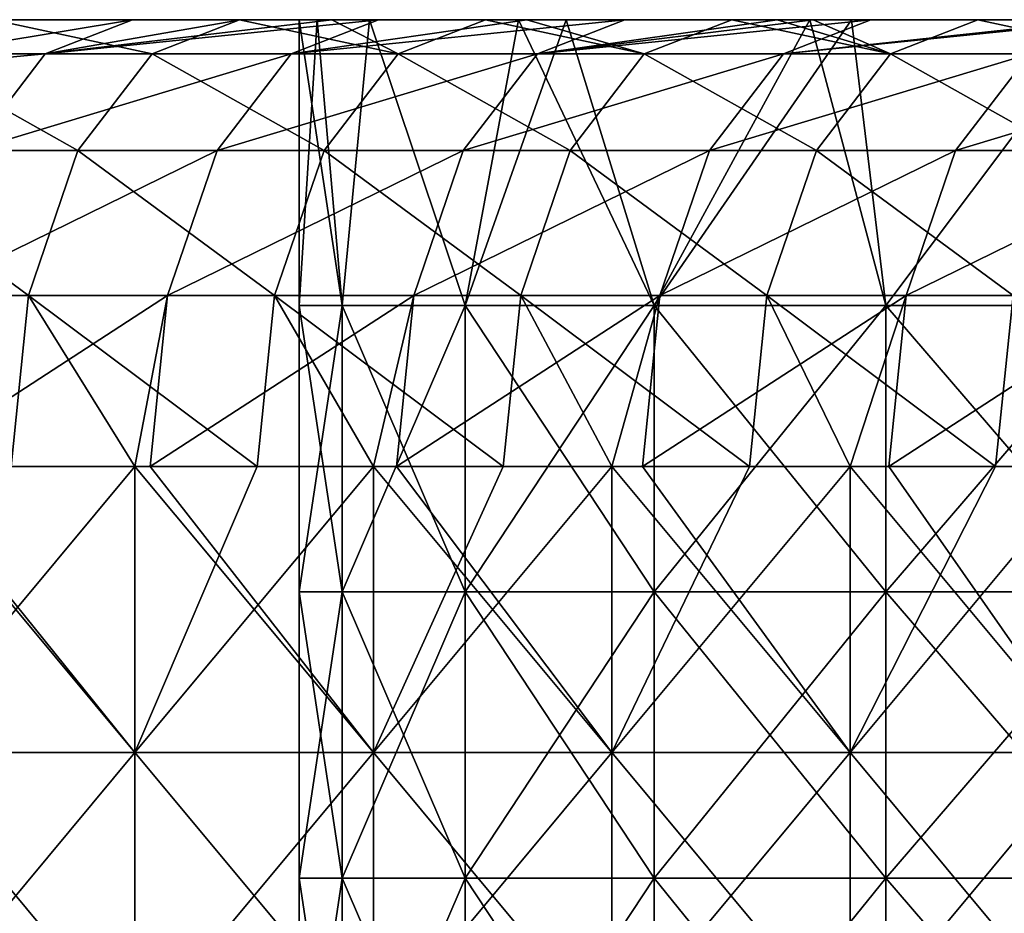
# Model space of a CAD drawing. Header units: inches. Extents: x -4.75 to 4.5, y 0 to 1.88.
# Tile 4 of 256: x -4.53 to -4.25, y 1 to 1.25. Entities that reach past the tile are written whole.
import ezdxf

# ---------------------------------------------------------------- set-up
doc = ezdxf.new("R2010")
doc.units = ezdxf.units.IN
doc.header["$LTSCALE"] = 101.851852
doc.header["$MEASUREMENT"] = 0
for name, color, linetype in [('100', 7, 'CONTINUOUS'), ('101', 7, 'CONTINUOUS'), ('102', 7, 'CONTINUOUS'), ('103', 7, 'CONTINUOUS'), ('125', 7, 'CONTINUOUS'), ('129', 7, 'CONTINUOUS'), ('98', 7, 'CONTINUOUS')]:
    doc.layers.add(name, color=color, linetype=linetype)

msp = doc.modelspace()

# ---------------------------------------------------------------- linework, layer by layer
at = {"layer": '100', "color": 13, "linetype": 'Continuous', "true_color": 0xd67263}
for points in [[(-4.52909, 1.125, -0.50633), (-4.49442, 1.125, -0.52694), (-4.56109, 1.045, -0.48731), (-4.52909, 1.125, -0.50633)], [(-4.56109, 1.045, -0.48731), (-4.49442, 1.125, -0.52694), (-4.49442, 1.045, -0.52694), (-4.56109, 1.045, -0.48731)], [(-4.46026, 1.125, -0.54725), (-4.42776, 1.125, -0.56657), (-4.49442, 1.045, -0.52694), (-4.46026, 1.125, -0.54725)], [(-4.49442, 1.045, -0.52694), (-4.42776, 1.125, -0.56657), (-4.42776, 1.045, -0.56657), (-4.49442, 1.045, -0.52694)], [(-4.49442, 1.125, -0.52694), (-4.46026, 1.125, -0.54725), (-4.49442, 1.045, -0.52694), (-4.49442, 1.125, -0.52694)], [(-4.39143, 1.125, -0.58817), (-4.3611, 1.125, -0.6062), (-4.42776, 1.045, -0.56657), (-4.39143, 1.125, -0.58817)], [(-4.42776, 1.045, -0.56657), (-4.3611, 1.125, -0.6062), (-4.3611, 1.045, -0.6062), (-4.42776, 1.045, -0.56657)], [(-4.42776, 1.125, -0.56657), (-4.39143, 1.125, -0.58817), (-4.42776, 1.045, -0.56657), (-4.42776, 1.125, -0.56657)], [(-4.32259, 1.125, -0.62909), (-4.29443, 1.125, -0.64583), (-4.3611, 1.045, -0.6062), (-4.32259, 1.125, -0.62909)], [(-4.3611, 1.045, -0.6062), (-4.29443, 1.125, -0.64583), (-4.29443, 1.045, -0.64583), (-4.3611, 1.045, -0.6062)], [(-4.3611, 1.125, -0.6062), (-4.32259, 1.125, -0.62909), (-4.3611, 1.045, -0.6062), (-4.3611, 1.125, -0.6062)], [(-4.25376, 1.125, -0.67001), (-4.22777, 1.125, -0.68546), (-4.29443, 1.045, -0.64583), (-4.25376, 1.125, -0.67001)], [(-4.29443, 1.045, -0.64583), (-4.22777, 1.125, -0.68546), (-4.22777, 1.045, -0.68546), (-4.29443, 1.045, -0.64583)], [(-4.29443, 1.125, -0.64583), (-4.25376, 1.125, -0.67001), (-4.29443, 1.045, -0.64583), (-4.29443, 1.125, -0.64583)], [(-4.56109, 1.045, -0.48731), (-4.49442, 1.045, -0.52694), (-4.56109, 0.96492, -0.48731), (-4.56109, 1.045, -0.48731)], [(-4.49442, 1.045, -0.52694), (-4.49442, 0.96492, -0.52694), (-4.56109, 0.96492, -0.48731), (-4.49442, 1.045, -0.52694)], [(-4.49442, 1.045, -0.52694), (-4.42776, 1.045, -0.56657), (-4.49442, 0.96492, -0.52694), (-4.49442, 1.045, -0.52694)], [(-4.42776, 1.045, -0.56657), (-4.42776, 0.96492, -0.56657), (-4.49442, 0.96492, -0.52694), (-4.42776, 1.045, -0.56657)], [(-4.42776, 1.045, -0.56657), (-4.3611, 1.045, -0.6062), (-4.42776, 0.96492, -0.56657), (-4.42776, 1.045, -0.56657)], [(-4.3611, 1.045, -0.6062), (-4.3611, 0.96492, -0.6062), (-4.42776, 0.96492, -0.56657), (-4.3611, 1.045, -0.6062)], [(-4.3611, 1.045, -0.6062), (-4.29443, 1.045, -0.64583), (-4.3611, 0.96492, -0.6062), (-4.3611, 1.045, -0.6062)], [(-4.29443, 1.045, -0.64583), (-4.29443, 0.96492, -0.64583), (-4.3611, 0.96492, -0.6062), (-4.29443, 1.045, -0.64583)], [(-4.29443, 1.045, -0.64583), (-4.22777, 1.045, -0.68546), (-4.29443, 0.96492, -0.64583), (-4.29443, 1.045, -0.64583)], [(-4.22777, 1.045, -0.68546), (-4.22777, 0.96492, -0.68546), (-4.29443, 0.96492, -0.64583), (-4.22777, 1.045, -0.68546)]]:
    msp.add_3dface(points, dxfattribs=at)
at = {"layer": '101', "color": 13, "linetype": 'Continuous', "true_color": 0xd67263}
for points in [[(-4.46492, 1.25, 0.31924), (-4.46492, 1.25, 0.23943), (-4.545, 1.25, 0.27335), (-4.46492, 1.25, 0.31924)], [(-4.46492, 1.25, 0.31924), (-4.545, 1.25, 0.27335), (-4.545, 1.25, 0.35145), (-4.46492, 1.25, 0.31924)], [(-4.46492, 1.25, 0.31924), (-4.545, 1.25, 0.35145), (-4.49511, 1.25, 0.38111), (-4.46492, 1.25, 0.31924)], [(-4.46492, 1.25, 0.23943), (-4.46492, 1.25, 0.15962), (-4.545, 1.25, 0.19525), (-4.46492, 1.25, 0.23943)], [(-4.46492, 1.25, 0.23943), (-4.545, 1.25, 0.19525), (-4.545, 1.25, 0.27335), (-4.46492, 1.25, 0.23943)], [(-4.46492, 1.25, 0.15962), (-4.46492, 1.25, 0.07981), (-4.545, 1.25, 0.11715), (-4.46492, 1.25, 0.15962)], [(-4.46492, 1.25, 0.15962), (-4.545, 1.25, 0.11715), (-4.545, 1.25, 0.19525), (-4.46492, 1.25, 0.15962)], [(-4.46492, 1.25, 0.07981), (-4.46492, 1.25), (-4.545, 1.25, 0.03905), (-4.46492, 1.25, 0.07981)], [(-4.46492, 1.25, 0.07981), (-4.545, 1.25, 0.03905), (-4.545, 1.25, 0.11715), (-4.46492, 1.25, 0.07981)], [(-4.46492, 1.25), (-4.46492, 1.25, -0.07981), (-4.545, 1.25, -0.03905), (-4.46492, 1.25)], [(-4.46492, 1.25), (-4.545, 1.25, -0.03905), (-4.545, 1.25, 0.03905), (-4.46492, 1.25)], [(-4.46492, 1.25, -0.07981), (-4.46492, 1.25, -0.15962), (-4.545, 1.25, -0.11715), (-4.46492, 1.25, -0.07981)], [(-4.46492, 1.25, -0.07981), (-4.545, 1.25, -0.11715), (-4.545, 1.25, -0.03905), (-4.46492, 1.25, -0.07981)], [(-4.46492, 1.25, -0.15962), (-4.46492, 1.25, -0.23943), (-4.545, 1.25, -0.19525), (-4.46492, 1.25, -0.15962)], [(-4.46492, 1.25, -0.15962), (-4.545, 1.25, -0.19525), (-4.545, 1.25, -0.11715), (-4.46492, 1.25, -0.15962)], [(-4.46492, 1.25, -0.23943), (-4.46492, 1.25, -0.31924), (-4.545, 1.25, -0.27335), (-4.46492, 1.25, -0.23943)], [(-4.46492, 1.25, -0.23943), (-4.545, 1.25, -0.27335), (-4.545, 1.25, -0.19525), (-4.46492, 1.25, -0.23943)], [(-4.46492, 1.25, -0.31924), (-4.545, 1.25, -0.35145), (-4.545, 1.25, -0.27335), (-4.46492, 1.25, -0.31924)], [(-4.545, 1.25, -0.35145), (-4.46492, 1.25, -0.31924), (-4.53405, 1.25, -0.35796), (-4.545, 1.25, -0.35145)], [(-4.46492, 1.25, -0.31924), (-4.46522, 1.25, -0.39888), (-4.53405, 1.25, -0.35796), (-4.46492, 1.25, -0.31924)], [(-4.46492, 1.25, 0.39906), (-4.46492, 1.25, 0.31924), (-4.49511, 1.25, 0.38111), (-4.46492, 1.25, 0.39906)], [(-4.46522, 1.25, -0.39888), (-4.46492, 1.25, -0.31924), (-4.38484, 1.25, -0.37032), (-4.46522, 1.25, -0.39888)], [(-4.46522, 1.25, -0.39888), (-4.38484, 1.25, -0.37032), (-4.43935, 1.25, -0.41426), (-4.46522, 1.25, -0.39888)], [(-4.44348, 1.25, 0.04432), (-4.4485, 1.25), (-4.46492, 1.25, 0.07981), (-4.44348, 1.25, 0.04432)], [(-4.46492, 1.25, 0.07981), (-4.4485, 1.25), (-4.46492, 1.25), (-4.46492, 1.25, 0.07981)], [(-4.46492, 1.25), (-4.4485, 1.25), (-4.44348, 1.25, -0.04432), (-4.46492, 1.25)], [(-4.4288, 1.25, 0.08614), (-4.44348, 1.25, 0.04432), (-4.46492, 1.25, 0.07981), (-4.4288, 1.25, 0.08614)], [(-4.38715, 1.25, 0.14348), (-4.4288, 1.25, 0.08614), (-4.46492, 1.25, 0.15962), (-4.38715, 1.25, 0.14348)], [(-4.46492, 1.25, 0.15962), (-4.4288, 1.25, 0.08614), (-4.46492, 1.25, 0.07981), (-4.46492, 1.25, 0.15962)], [(-4.38484, 1.25, 0.21765), (-4.38715, 1.25, 0.14348), (-4.46492, 1.25, 0.15962), (-4.38484, 1.25, 0.21765)], [(-4.38484, 1.25, 0.29398), (-4.38484, 1.25, 0.21765), (-4.46492, 1.25, 0.23943), (-4.38484, 1.25, 0.29398)], [(-4.46492, 1.25, 0.23943), (-4.38484, 1.25, 0.21765), (-4.46492, 1.25, 0.15962), (-4.46492, 1.25, 0.23943)], [(-4.38484, 1.25, 0.37032), (-4.38484, 1.25, 0.29398), (-4.46492, 1.25, 0.31924), (-4.38484, 1.25, 0.37032)], [(-4.46492, 1.25, 0.31924), (-4.38484, 1.25, 0.29398), (-4.46492, 1.25, 0.23943), (-4.46492, 1.25, 0.31924)], [(-4.43936, 1.25, 0.41425), (-4.38484, 1.25, 0.37032), (-4.46492, 1.25, 0.39906), (-4.43936, 1.25, 0.41425)], [(-4.46492, 1.25, 0.39906), (-4.38484, 1.25, 0.37032), (-4.46492, 1.25, 0.31924), (-4.46492, 1.25, 0.39906)], [(-4.46492, 1.25, -0.07981), (-4.46492, 1.25), (-4.44348, 1.25, -0.04432), (-4.46492, 1.25, -0.07981)], [(-4.46492, 1.25, -0.15962), (-4.46492, 1.25, -0.07981), (-4.38715, 1.25, -0.14348), (-4.46492, 1.25, -0.15962)], [(-4.38715, 1.25, -0.14348), (-4.46492, 1.25, -0.07981), (-4.4288, 1.25, -0.08614), (-4.38715, 1.25, -0.14348)], [(-4.4288, 1.25, -0.08614), (-4.46492, 1.25, -0.07981), (-4.44348, 1.25, -0.04432), (-4.4288, 1.25, -0.08614)], [(-4.46492, 1.25, -0.23943), (-4.46492, 1.25, -0.15962), (-4.38484, 1.25, -0.21765), (-4.46492, 1.25, -0.23943)], [(-4.38484, 1.25, -0.21765), (-4.46492, 1.25, -0.15962), (-4.38715, 1.25, -0.14348), (-4.38484, 1.25, -0.21765)], [(-4.46492, 1.25, -0.31924), (-4.46492, 1.25, -0.23943), (-4.38484, 1.25, -0.29398), (-4.46492, 1.25, -0.31924)], [(-4.38484, 1.25, -0.29398), (-4.46492, 1.25, -0.23943), (-4.38484, 1.25, -0.21765), (-4.38484, 1.25, -0.29398)], [(-4.38484, 1.25, -0.37032), (-4.46492, 1.25, -0.31924), (-4.38484, 1.25, -0.29398), (-4.38484, 1.25, -0.37032)], [(-4.42628, 1.25, 0.42203), (-4.38484, 1.25, 0.37032), (-4.43936, 1.25, 0.41425), (-4.42628, 1.25, 0.42203)], [(-4.39638, 1.25, -0.4398), (-4.43935, 1.25, -0.41426), (-4.38484, 1.25, -0.37032), (-4.39638, 1.25, -0.4398)], [(-4.38484, 1.25, 0.44666), (-4.38484, 1.25, 0.37032), (-4.42628, 1.25, 0.42203), (-4.38484, 1.25, 0.44666)], [(-4.38484, 1.25, -0.44666), (-4.39638, 1.25, -0.4398), (-4.38484, 1.25, -0.37032), (-4.38484, 1.25, -0.44666)], [(-4.38715, 1.25, 0.14348), (-4.38484, 1.25, 0.21765), (-4.37381, 1.25, 0.15515), (-4.38715, 1.25, 0.14348)], [(-4.38484, 1.25, -0.21765), (-4.38715, 1.25, -0.14348), (-4.37381, 1.25, -0.15515), (-4.38484, 1.25, -0.21765)], [(-4.38484, 1.25, 0.21765), (-4.38484, 1.25, 0.29398), (-4.30476, 1.25, 0.26486), (-4.38484, 1.25, 0.21765)], [(-4.38484, 1.25, 0.21765), (-4.30476, 1.25, 0.26486), (-4.30569, 1.25, 0.1905), (-4.38484, 1.25, 0.21765)], [(-4.38484, 1.25, 0.21765), (-4.30569, 1.25, 0.1905), (-4.37381, 1.25, 0.15515), (-4.38484, 1.25, 0.21765)], [(-4.38484, 1.25, 0.29398), (-4.38484, 1.25, 0.37032), (-4.30476, 1.25, 0.34133), (-4.38484, 1.25, 0.29398)], [(-4.38484, 1.25, 0.29398), (-4.30476, 1.25, 0.34133), (-4.30476, 1.25, 0.26486), (-4.38484, 1.25, 0.29398)], [(-4.38484, 1.25, 0.37032), (-4.38484, 1.25, 0.44666), (-4.30476, 1.25, 0.4178), (-4.38484, 1.25, 0.37032)], [(-4.38484, 1.25, 0.37032), (-4.30476, 1.25, 0.4178), (-4.30476, 1.25, 0.34133), (-4.38484, 1.25, 0.37032)], [(-4.30476, 1.25, 0.4178), (-4.38484, 1.25, 0.44666), (-4.35745, 1.25, 0.46294), (-4.30476, 1.25, 0.4178)], [(-4.38484, 1.25, -0.44666), (-4.38484, 1.25, -0.37032), (-4.30476, 1.25, -0.4178), (-4.38484, 1.25, -0.44666)], [(-4.32755, 1.25, -0.48072), (-4.38484, 1.25, -0.44666), (-4.30476, 1.25, -0.4178), (-4.32755, 1.25, -0.48072)], [(-4.38484, 1.25, -0.37032), (-4.38484, 1.25, -0.29398), (-4.30476, 1.25, -0.34133), (-4.38484, 1.25, -0.37032)], [(-4.30476, 1.25, -0.4178), (-4.38484, 1.25, -0.37032), (-4.30476, 1.25, -0.34133), (-4.30476, 1.25, -0.4178)], [(-4.38484, 1.25, -0.29398), (-4.38484, 1.25, -0.21765), (-4.30476, 1.25, -0.26486), (-4.38484, 1.25, -0.29398)], [(-4.30476, 1.25, -0.34133), (-4.38484, 1.25, -0.29398), (-4.30476, 1.25, -0.26486), (-4.30476, 1.25, -0.34133)], [(-4.38484, 1.25, -0.21765), (-4.37381, 1.25, -0.15515), (-4.30569, 1.25, -0.1905), (-4.38484, 1.25, -0.21765)], [(-4.30476, 1.25, -0.26486), (-4.38484, 1.25, -0.21765), (-4.30569, 1.25, -0.1905), (-4.30476, 1.25, -0.26486)], [(-4.31484, 1.25, 0.48828), (-4.30476, 1.25, 0.4178), (-4.35745, 1.25, 0.46294), (-4.31484, 1.25, 0.48828)], [(-4.31482, 1.25, -0.48829), (-4.32755, 1.25, -0.48072), (-4.30476, 1.25, -0.4178), (-4.31482, 1.25, -0.48829)], [(-4.30476, 1.25, 0.49427), (-4.30476, 1.25, 0.4178), (-4.31484, 1.25, 0.48828), (-4.30476, 1.25, 0.49427)], [(-4.30476, 1.25, -0.49427), (-4.31482, 1.25, -0.48829), (-4.30476, 1.25, -0.4178), (-4.30476, 1.25, -0.49427)], [(-4.30476, 1.25, -0.26486), (-4.30569, 1.25, -0.1905), (-4.22468, 1.25, -0.26319), (-4.30476, 1.25, -0.26486)], [(-4.30569, 1.25, -0.1905), (-4.2941, 1.25, -0.19352), (-4.22468, 1.25, -0.26319), (-4.30569, 1.25, -0.1905)], [(-4.30476, 1.25, 0.26486), (-4.2941, 1.25, 0.19352), (-4.30569, 1.25, 0.1905), (-4.30476, 1.25, 0.26486)], [(-4.30476, 1.25, -0.49427), (-4.30476, 1.25, -0.4178), (-4.22468, 1.25, -0.4722), (-4.30476, 1.25, -0.49427)], [(-4.25871, 1.25, -0.52164), (-4.30476, 1.25, -0.49427), (-4.22468, 1.25, -0.4722), (-4.25871, 1.25, -0.52164)], [(-4.30476, 1.25, -0.4178), (-4.30476, 1.25, -0.34133), (-4.22468, 1.25, -0.40253), (-4.30476, 1.25, -0.4178)], [(-4.22468, 1.25, -0.4722), (-4.30476, 1.25, -0.4178), (-4.22468, 1.25, -0.40253), (-4.22468, 1.25, -0.4722)], [(-4.30476, 1.25, -0.34133), (-4.30476, 1.25, -0.26486), (-4.22468, 1.25, -0.33286), (-4.30476, 1.25, -0.34133)], [(-4.22468, 1.25, -0.40253), (-4.30476, 1.25, -0.34133), (-4.22468, 1.25, -0.33286), (-4.22468, 1.25, -0.40253)], [(-4.22468, 1.25, -0.33286), (-4.30476, 1.25, -0.26486), (-4.22468, 1.25, -0.26319), (-4.22468, 1.25, -0.33286)], [(-4.22468, 1.25, 0.4722), (-4.22468, 1.25, 0.40253), (-4.30476, 1.25, 0.4178), (-4.22468, 1.25, 0.4722)], [(-4.28862, 1.25, 0.50386), (-4.22468, 1.25, 0.4722), (-4.30476, 1.25, 0.49427), (-4.28862, 1.25, 0.50386)], [(-4.30476, 1.25, 0.49427), (-4.22468, 1.25, 0.4722), (-4.30476, 1.25, 0.4178), (-4.30476, 1.25, 0.49427)], [(-4.22468, 1.25, 0.40253), (-4.22468, 1.25, 0.33286), (-4.30476, 1.25, 0.34133), (-4.22468, 1.25, 0.40253)], [(-4.30476, 1.25, 0.4178), (-4.22468, 1.25, 0.40253), (-4.30476, 1.25, 0.34133), (-4.30476, 1.25, 0.4178)], [(-4.22468, 1.25, 0.33286), (-4.22468, 1.25, 0.26319), (-4.30476, 1.25, 0.26486), (-4.22468, 1.25, 0.33286)], [(-4.30476, 1.25, 0.34133), (-4.22468, 1.25, 0.33286), (-4.30476, 1.25, 0.26486), (-4.30476, 1.25, 0.34133)], [(-4.22468, 1.25, 0.26319), (-4.22446, 1.25, 0.19685), (-4.30476, 1.25, 0.26486), (-4.22468, 1.25, 0.26319)], [(-4.22446, 1.25, 0.19685), (-4.2941, 1.25, 0.19352), (-4.30476, 1.25, 0.26486), (-4.22446, 1.25, 0.19685)], [(-4.22468, 1.25, -0.26319), (-4.2941, 1.25, -0.19352), (-4.22446, 1.25, -0.19685), (-4.22468, 1.25, -0.26319)], [(-4.22468, 1.25, 0.54188), (-4.22468, 1.25, 0.4722), (-4.28862, 1.25, 0.50386), (-4.22468, 1.25, 0.54188)], [(-4.22468, 1.25, -0.54188), (-4.25871, 1.25, -0.52164), (-4.22468, 1.25, -0.4722), (-4.22468, 1.25, -0.54188)]]:
    msp.add_3dface(points, dxfattribs=at)
at = {"layer": '102', "color": 13, "linetype": 'Continuous', "true_color": 0xd67263}
for points in [[(-4.44348, 1.25, -0.04432), (-4.4485, 1.25), (-4.43653, 1.17, -0.06789), (-4.44348, 1.25, -0.04432)], [(-4.43653, 1.17, -0.06789), (-4.4485, 1.25), (-4.4485, 1.17), (-4.43653, 1.17, -0.06789)], [(-4.4288, 1.25, -0.08614), (-4.44348, 1.25, -0.04432), (-4.43653, 1.17, -0.06789), (-4.4288, 1.25, -0.08614)], [(-4.40206, 1.17, -0.12759), (-4.4288, 1.25, -0.08614), (-4.43653, 1.17, -0.06789), (-4.40206, 1.17, -0.12759)], [(-4.38715, 1.25, -0.14348), (-4.4288, 1.25, -0.08614), (-4.40206, 1.17, -0.12759), (-4.38715, 1.25, -0.14348)], [(-4.34925, 1.17, -0.17191), (-4.38715, 1.25, -0.14348), (-4.40206, 1.17, -0.12759), (-4.34925, 1.17, -0.17191)], [(-4.37381, 1.25, -0.15515), (-4.38715, 1.25, -0.14348), (-4.34925, 1.17, -0.17191), (-4.37381, 1.25, -0.15515)], [(-4.30569, 1.25, -0.1905), (-4.37381, 1.25, -0.15515), (-4.34925, 1.17, -0.17191), (-4.30569, 1.25, -0.1905)], [(-4.28447, 1.17, -0.19548), (-4.30569, 1.25, -0.1905), (-4.34925, 1.17, -0.17191), (-4.28447, 1.17, -0.19548)], [(-4.2941, 1.25, -0.19352), (-4.30569, 1.25, -0.1905), (-4.28447, 1.17, -0.19548), (-4.2941, 1.25, -0.19352)], [(-4.22446, 1.25, -0.19685), (-4.2941, 1.25, -0.19352), (-4.28447, 1.17, -0.19548), (-4.22446, 1.25, -0.19685)], [(-4.21553, 1.17, -0.19548), (-4.22446, 1.25, -0.19685), (-4.28447, 1.17, -0.19548), (-4.21553, 1.17, -0.19548)], [(-4.43653, 1.17, -0.06789), (-4.4485, 1.17), (-4.43653, 1.08992, -0.06789), (-4.43653, 1.17, -0.06789)], [(-4.4485, 1.17), (-4.4485, 1.08992), (-4.43653, 1.08992, -0.06789), (-4.4485, 1.17)], [(-4.40206, 1.17, -0.12759), (-4.43653, 1.17, -0.06789), (-4.40206, 1.08992, -0.12759), (-4.40206, 1.17, -0.12759)], [(-4.43653, 1.17, -0.06789), (-4.43653, 1.08992, -0.06789), (-4.40206, 1.08992, -0.12759), (-4.43653, 1.17, -0.06789)], [(-4.34925, 1.17, -0.17191), (-4.40206, 1.17, -0.12759), (-4.34925, 1.08992, -0.17191), (-4.34925, 1.17, -0.17191)], [(-4.40206, 1.17, -0.12759), (-4.40206, 1.08992, -0.12759), (-4.34925, 1.08992, -0.17191), (-4.40206, 1.17, -0.12759)], [(-4.28447, 1.17, -0.19548), (-4.34925, 1.17, -0.17191), (-4.28447, 1.08992, -0.19548), (-4.28447, 1.17, -0.19548)], [(-4.34925, 1.17, -0.17191), (-4.34925, 1.08992, -0.17191), (-4.28447, 1.08992, -0.19548), (-4.34925, 1.17, -0.17191)], [(-4.21553, 1.17, -0.19548), (-4.28447, 1.17, -0.19548), (-4.21553, 1.08992, -0.19548), (-4.21553, 1.17, -0.19548)], [(-4.28447, 1.17, -0.19548), (-4.28447, 1.08992, -0.19548), (-4.21553, 1.08992, -0.19548), (-4.28447, 1.17, -0.19548)], [(-4.4485, 1.00984), (-4.43653, 1.00984, -0.06789), (-4.4485, 1.08992), (-4.4485, 1.00984)], [(-4.4485, 1.08992), (-4.43653, 1.00984, -0.06789), (-4.43653, 1.08992, -0.06789), (-4.4485, 1.08992)], [(-4.43653, 1.00984, -0.06789), (-4.40206, 1.00984, -0.12759), (-4.43653, 1.08992, -0.06789), (-4.43653, 1.00984, -0.06789)], [(-4.43653, 1.08992, -0.06789), (-4.40206, 1.00984, -0.12759), (-4.40206, 1.08992, -0.12759), (-4.43653, 1.08992, -0.06789)], [(-4.40206, 1.00984, -0.12759), (-4.34925, 1.00984, -0.17191), (-4.40206, 1.08992, -0.12759), (-4.40206, 1.00984, -0.12759)], [(-4.40206, 1.08992, -0.12759), (-4.34925, 1.00984, -0.17191), (-4.34925, 1.08992, -0.17191), (-4.40206, 1.08992, -0.12759)], [(-4.34925, 1.00984, -0.17191), (-4.28447, 1.00984, -0.19548), (-4.34925, 1.08992, -0.17191), (-4.34925, 1.00984, -0.17191)], [(-4.34925, 1.08992, -0.17191), (-4.28447, 1.00984, -0.19548), (-4.28447, 1.08992, -0.19548), (-4.34925, 1.08992, -0.17191)], [(-4.28447, 1.00984, -0.19548), (-4.21553, 1.00984, -0.19548), (-4.28447, 1.08992, -0.19548), (-4.28447, 1.00984, -0.19548)], [(-4.28447, 1.08992, -0.19548), (-4.21553, 1.00984, -0.19548), (-4.21553, 1.08992, -0.19548), (-4.28447, 1.08992, -0.19548)], [(-4.4485, 0.92976), (-4.43653, 0.92976, -0.06789), (-4.4485, 1.00984), (-4.4485, 0.92976)], [(-4.4485, 1.00984), (-4.43653, 0.92976, -0.06789), (-4.43653, 1.00984, -0.06789), (-4.4485, 1.00984)], [(-4.43653, 0.92976, -0.06789), (-4.40206, 0.92976, -0.12759), (-4.43653, 1.00984, -0.06789), (-4.43653, 0.92976, -0.06789)], [(-4.43653, 1.00984, -0.06789), (-4.40206, 0.92976, -0.12759), (-4.40206, 1.00984, -0.12759), (-4.43653, 1.00984, -0.06789)], [(-4.40206, 0.92976, -0.12759), (-4.34925, 0.92976, -0.17191), (-4.40206, 1.00984, -0.12759), (-4.40206, 0.92976, -0.12759)], [(-4.40206, 1.00984, -0.12759), (-4.34925, 0.92976, -0.17191), (-4.34925, 1.00984, -0.17191), (-4.40206, 1.00984, -0.12759)], [(-4.34925, 0.92976, -0.17191), (-4.28447, 0.92976, -0.19548), (-4.34925, 1.00984, -0.17191), (-4.34925, 0.92976, -0.17191)], [(-4.34925, 1.00984, -0.17191), (-4.28447, 0.92976, -0.19548), (-4.28447, 1.00984, -0.19548), (-4.34925, 1.00984, -0.17191)], [(-4.28447, 0.92976, -0.19548), (-4.21553, 0.92976, -0.19548), (-4.28447, 1.00984, -0.19548), (-4.28447, 0.92976, -0.19548)], [(-4.28447, 1.00984, -0.19548), (-4.21553, 0.92976, -0.19548), (-4.21553, 1.00984, -0.19548), (-4.28447, 1.00984, -0.19548)]]:
    msp.add_3dface(points, dxfattribs=at)
at = {"layer": '103', "color": 13, "linetype": 'Continuous', "true_color": 0xd67263}
for points in [[(-4.4485, 1.25), (-4.44348, 1.25, 0.04432), (-4.4485, 1.17), (-4.4485, 1.25)], [(-4.4485, 1.17), (-4.44348, 1.25, 0.04432), (-4.43653, 1.17, 0.06789), (-4.4485, 1.17)], [(-4.44348, 1.25, 0.04432), (-4.4288, 1.25, 0.08614), (-4.43653, 1.17, 0.06789), (-4.44348, 1.25, 0.04432)], [(-4.43653, 1.17, 0.06789), (-4.4288, 1.25, 0.08614), (-4.40206, 1.17, 0.12759), (-4.43653, 1.17, 0.06789)], [(-4.4288, 1.25, 0.08614), (-4.38715, 1.25, 0.14348), (-4.40206, 1.17, 0.12759), (-4.4288, 1.25, 0.08614)], [(-4.38715, 1.25, 0.14348), (-4.37381, 1.25, 0.15515), (-4.40206, 1.17, 0.12759), (-4.38715, 1.25, 0.14348)], [(-4.40206, 1.17, 0.12759), (-4.37381, 1.25, 0.15515), (-4.34925, 1.17, 0.17191), (-4.40206, 1.17, 0.12759)], [(-4.37381, 1.25, 0.15515), (-4.30569, 1.25, 0.1905), (-4.34925, 1.17, 0.17191), (-4.37381, 1.25, 0.15515)], [(-4.30569, 1.25, 0.1905), (-4.2941, 1.25, 0.19352), (-4.34925, 1.17, 0.17191), (-4.30569, 1.25, 0.1905)], [(-4.34925, 1.17, 0.17191), (-4.2941, 1.25, 0.19352), (-4.28447, 1.17, 0.19548), (-4.34925, 1.17, 0.17191)], [(-4.2941, 1.25, 0.19352), (-4.22446, 1.25, 0.19685), (-4.28447, 1.17, 0.19548), (-4.2941, 1.25, 0.19352)], [(-4.28447, 1.17, 0.19548), (-4.22446, 1.25, 0.19685), (-4.21553, 1.17, 0.19548), (-4.28447, 1.17, 0.19548)], [(-4.4485, 1.08992), (-4.4485, 1.17), (-4.43653, 1.17, 0.06789), (-4.4485, 1.08992)], [(-4.4485, 1.08992), (-4.43653, 1.17, 0.06789), (-4.43653, 1.08992, 0.06789), (-4.4485, 1.08992)], [(-4.43653, 1.17, 0.06789), (-4.40206, 1.17, 0.12759), (-4.43653, 1.08992, 0.06789), (-4.43653, 1.17, 0.06789)], [(-4.40206, 1.17, 0.12759), (-4.40206, 1.08992, 0.12759), (-4.43653, 1.08992, 0.06789), (-4.40206, 1.17, 0.12759)], [(-4.40206, 1.17, 0.12759), (-4.34925, 1.17, 0.17191), (-4.40206, 1.08992, 0.12759), (-4.40206, 1.17, 0.12759)], [(-4.34925, 1.17, 0.17191), (-4.34925, 1.08992, 0.17191), (-4.40206, 1.08992, 0.12759), (-4.34925, 1.17, 0.17191)], [(-4.34925, 1.17, 0.17191), (-4.28447, 1.17, 0.19548), (-4.34925, 1.08992, 0.17191), (-4.34925, 1.17, 0.17191)], [(-4.28447, 1.17, 0.19548), (-4.28447, 1.08992, 0.19548), (-4.34925, 1.08992, 0.17191), (-4.28447, 1.17, 0.19548)], [(-4.28447, 1.17, 0.19548), (-4.21553, 1.17, 0.19548), (-4.28447, 1.08992, 0.19548), (-4.28447, 1.17, 0.19548)], [(-4.21553, 1.17, 0.19548), (-4.21553, 1.08992, 0.19548), (-4.28447, 1.08992, 0.19548), (-4.21553, 1.17, 0.19548)], [(-4.4485, 1.00984), (-4.4485, 1.08992), (-4.43653, 1.08992, 0.06789), (-4.4485, 1.00984)], [(-4.43653, 1.00984, 0.06789), (-4.4485, 1.00984), (-4.43653, 1.08992, 0.06789), (-4.43653, 1.00984, 0.06789)], [(-4.40206, 1.00984, 0.12759), (-4.43653, 1.00984, 0.06789), (-4.40206, 1.08992, 0.12759), (-4.40206, 1.00984, 0.12759)], [(-4.40206, 1.08992, 0.12759), (-4.43653, 1.00984, 0.06789), (-4.43653, 1.08992, 0.06789), (-4.40206, 1.08992, 0.12759)], [(-4.34925, 1.00984, 0.17191), (-4.40206, 1.00984, 0.12759), (-4.34925, 1.08992, 0.17191), (-4.34925, 1.00984, 0.17191)], [(-4.34925, 1.08992, 0.17191), (-4.40206, 1.00984, 0.12759), (-4.40206, 1.08992, 0.12759), (-4.34925, 1.08992, 0.17191)], [(-4.28447, 1.00984, 0.19548), (-4.34925, 1.00984, 0.17191), (-4.28447, 1.08992, 0.19548), (-4.28447, 1.00984, 0.19548)], [(-4.28447, 1.08992, 0.19548), (-4.34925, 1.00984, 0.17191), (-4.34925, 1.08992, 0.17191), (-4.28447, 1.08992, 0.19548)], [(-4.21553, 1.00984, 0.19548), (-4.28447, 1.00984, 0.19548), (-4.21553, 1.08992, 0.19548), (-4.21553, 1.00984, 0.19548)], [(-4.21553, 1.08992, 0.19548), (-4.28447, 1.00984, 0.19548), (-4.28447, 1.08992, 0.19548), (-4.21553, 1.08992, 0.19548)], [(-4.4485, 0.92976), (-4.4485, 1.00984), (-4.43653, 1.00984, 0.06789), (-4.4485, 0.92976)], [(-4.43653, 0.92976, 0.06789), (-4.4485, 0.92976), (-4.43653, 1.00984, 0.06789), (-4.43653, 0.92976, 0.06789)], [(-4.40206, 0.92976, 0.12759), (-4.43653, 0.92976, 0.06789), (-4.40206, 1.00984, 0.12759), (-4.40206, 0.92976, 0.12759)], [(-4.40206, 1.00984, 0.12759), (-4.43653, 0.92976, 0.06789), (-4.43653, 1.00984, 0.06789), (-4.40206, 1.00984, 0.12759)], [(-4.34925, 0.92976, 0.17191), (-4.40206, 0.92976, 0.12759), (-4.34925, 1.00984, 0.17191), (-4.34925, 0.92976, 0.17191)], [(-4.34925, 1.00984, 0.17191), (-4.40206, 0.92976, 0.12759), (-4.40206, 1.00984, 0.12759), (-4.34925, 1.00984, 0.17191)], [(-4.28447, 0.92976, 0.19548), (-4.34925, 0.92976, 0.17191), (-4.28447, 1.00984, 0.19548), (-4.28447, 0.92976, 0.19548)], [(-4.28447, 1.00984, 0.19548), (-4.34925, 0.92976, 0.17191), (-4.34925, 1.00984, 0.17191), (-4.28447, 1.00984, 0.19548)], [(-4.21553, 0.92976, 0.19548), (-4.28447, 0.92976, 0.19548), (-4.21553, 1.00984, 0.19548), (-4.21553, 0.92976, 0.19548)], [(-4.21553, 1.00984, 0.19548), (-4.28447, 0.92976, 0.19548), (-4.28447, 1.00984, 0.19548), (-4.21553, 1.00984, 0.19548)]]:
    msp.add_3dface(points, dxfattribs=at)
at = {"layer": '125', "color": 13, "linetype": 'Continuous', "true_color": 0xd67263}
for points in [[(-4.49511, 1.25, 0.38111), (-4.545, 1.25, 0.35145), (-4.59581, 1.23325, 0.39395), (-4.49511, 1.25, 0.38111)], [(-4.49511, 1.25, 0.38111), (-4.59581, 1.23325, 0.39395), (-4.51955, 1.24048, 0.42223), (-4.49511, 1.25, 0.38111)], [(-4.42628, 1.25, 0.42203), (-4.43936, 1.25, 0.41425), (-4.51955, 1.24048, 0.42223), (-4.42628, 1.25, 0.42203)], [(-4.42628, 1.25, 0.42203), (-4.51955, 1.24048, 0.42223), (-4.45072, 1.24048, 0.46315), (-4.42628, 1.25, 0.42203)], [(-4.43936, 1.25, 0.41425), (-4.46492, 1.25, 0.39906), (-4.51955, 1.24048, 0.42223), (-4.43936, 1.25, 0.41425)], [(-4.46492, 1.25, 0.39906), (-4.49511, 1.25, 0.38111), (-4.51955, 1.24048, 0.42223), (-4.46492, 1.25, 0.39906)], [(-4.38484, 1.25, 0.44666), (-4.42628, 1.25, 0.42203), (-4.45072, 1.24048, 0.46315), (-4.38484, 1.25, 0.44666)], [(-4.35745, 1.25, 0.46294), (-4.38484, 1.25, 0.44666), (-4.45072, 1.24048, 0.46315), (-4.35745, 1.25, 0.46294)], [(-4.35745, 1.25, 0.46294), (-4.45072, 1.24048, 0.46315), (-4.38188, 1.24048, 0.50407), (-4.35745, 1.25, 0.46294)], [(-4.28862, 1.25, 0.50386), (-4.30476, 1.25, 0.49427), (-4.38188, 1.24048, 0.50407), (-4.28862, 1.25, 0.50386)], [(-4.28862, 1.25, 0.50386), (-4.38188, 1.24048, 0.50407), (-4.31305, 1.24048, 0.54499), (-4.28862, 1.25, 0.50386)], [(-4.30476, 1.25, 0.49427), (-4.31484, 1.25, 0.48828), (-4.38188, 1.24048, 0.50407), (-4.30476, 1.25, 0.49427)], [(-4.31484, 1.25, 0.48828), (-4.35745, 1.25, 0.46294), (-4.38188, 1.24048, 0.50407), (-4.31484, 1.25, 0.48828)], [(-4.21979, 1.25, 0.54478), (-4.22468, 1.25, 0.54188), (-4.31305, 1.24048, 0.54499), (-4.21979, 1.25, 0.54478)], [(-4.21979, 1.25, 0.54478), (-4.31305, 1.24048, 0.54499), (-4.24421, 1.24048, 0.58591), (-4.21979, 1.25, 0.54478)], [(-4.22468, 1.25, 0.54188), (-4.28862, 1.25, 0.50386), (-4.31305, 1.24048, 0.54499), (-4.22468, 1.25, 0.54188)], [(-4.51955, 1.24048, 0.42223), (-4.59581, 1.23325, 0.39395), (-4.54028, 1.21339, 0.45709), (-4.51955, 1.24048, 0.42223)], [(-4.51955, 1.24048, 0.42223), (-4.54028, 1.21339, 0.45709), (-4.45072, 1.24048, 0.46315), (-4.51955, 1.24048, 0.42223)], [(-4.45072, 1.24048, 0.46315), (-4.54028, 1.21339, 0.45709), (-4.47144, 1.21339, 0.49801), (-4.45072, 1.24048, 0.46315)], [(-4.45072, 1.24048, 0.46315), (-4.47144, 1.21339, 0.49801), (-4.38188, 1.24048, 0.50407), (-4.45072, 1.24048, 0.46315)], [(-4.38188, 1.24048, 0.50407), (-4.47144, 1.21339, 0.49801), (-4.40261, 1.21339, 0.53893), (-4.38188, 1.24048, 0.50407)], [(-4.38188, 1.24048, 0.50407), (-4.40261, 1.21339, 0.53893), (-4.31305, 1.24048, 0.54499), (-4.38188, 1.24048, 0.50407)], [(-4.31305, 1.24048, 0.54499), (-4.40261, 1.21339, 0.53893), (-4.33377, 1.21339, 0.57985), (-4.31305, 1.24048, 0.54499)], [(-4.31305, 1.24048, 0.54499), (-4.33377, 1.21339, 0.57985), (-4.24421, 1.24048, 0.58591), (-4.31305, 1.24048, 0.54499)], [(-4.24421, 1.24048, 0.58591), (-4.33377, 1.21339, 0.57985), (-4.26494, 1.21339, 0.62077), (-4.24421, 1.24048, 0.58591)], [(-4.24421, 1.24048, 0.58591), (-4.26494, 1.21339, 0.62077), (-4.17538, 1.24048, 0.62683), (-4.24421, 1.24048, 0.58591)], [(-4.17538, 1.24048, 0.62683), (-4.26494, 1.21339, 0.62077), (-4.1961, 1.21339, 0.66169), (-4.17538, 1.24048, 0.62683)], [(-4.54028, 1.21339, 0.45709), (-4.55412, 1.17284, 0.48038), (-4.47144, 1.21339, 0.49801), (-4.54028, 1.21339, 0.45709)], [(-4.47144, 1.21339, 0.49801), (-4.55412, 1.17284, 0.48038), (-4.48529, 1.17284, 0.5213), (-4.47144, 1.21339, 0.49801)], [(-4.47144, 1.21339, 0.49801), (-4.48529, 1.17284, 0.5213), (-4.40261, 1.21339, 0.53893), (-4.47144, 1.21339, 0.49801)], [(-4.40261, 1.21339, 0.53893), (-4.48529, 1.17284, 0.5213), (-4.41645, 1.17284, 0.56222), (-4.40261, 1.21339, 0.53893)], [(-4.40261, 1.21339, 0.53893), (-4.41645, 1.17284, 0.56222), (-4.33377, 1.21339, 0.57985), (-4.40261, 1.21339, 0.53893)], [(-4.33377, 1.21339, 0.57985), (-4.41645, 1.17284, 0.56222), (-4.34762, 1.17284, 0.60314), (-4.33377, 1.21339, 0.57985)], [(-4.33377, 1.21339, 0.57985), (-4.34762, 1.17284, 0.60314), (-4.26494, 1.21339, 0.62077), (-4.33377, 1.21339, 0.57985)], [(-4.26494, 1.21339, 0.62077), (-4.34762, 1.17284, 0.60314), (-4.27878, 1.17284, 0.64406), (-4.26494, 1.21339, 0.62077)], [(-4.26494, 1.21339, 0.62077), (-4.27878, 1.17284, 0.64406), (-4.1961, 1.21339, 0.66169), (-4.26494, 1.21339, 0.62077)], [(-4.1961, 1.21339, 0.66169), (-4.27878, 1.17284, 0.64406), (-4.20995, 1.17284, 0.68498), (-4.1961, 1.21339, 0.66169)], [(-4.55899, 1.125, 0.48856), (-4.49442, 1.125, 0.52694), (-4.48529, 1.17284, 0.5213), (-4.55899, 1.125, 0.48856)], [(-4.55412, 1.17284, 0.48038), (-4.55899, 1.125, 0.48856), (-4.48529, 1.17284, 0.5213), (-4.55412, 1.17284, 0.48038)], [(-4.49442, 1.125, 0.52694), (-4.49015, 1.125, 0.52948), (-4.48529, 1.17284, 0.5213), (-4.49442, 1.125, 0.52694)], [(-4.49015, 1.125, 0.52948), (-4.42776, 1.125, 0.56657), (-4.41645, 1.17284, 0.56222), (-4.49015, 1.125, 0.52948)], [(-4.48529, 1.17284, 0.5213), (-4.49015, 1.125, 0.52948), (-4.41645, 1.17284, 0.56222), (-4.48529, 1.17284, 0.5213)], [(-4.42776, 1.125, 0.56657), (-4.42132, 1.125, 0.5704), (-4.41645, 1.17284, 0.56222), (-4.42776, 1.125, 0.56657)], [(-4.42132, 1.125, 0.5704), (-4.3611, 1.125, 0.6062), (-4.34762, 1.17284, 0.60314), (-4.42132, 1.125, 0.5704)], [(-4.41645, 1.17284, 0.56222), (-4.42132, 1.125, 0.5704), (-4.34762, 1.17284, 0.60314), (-4.41645, 1.17284, 0.56222)], [(-4.3611, 1.125, 0.6062), (-4.35248, 1.125, 0.61132), (-4.34762, 1.17284, 0.60314), (-4.3611, 1.125, 0.6062)], [(-4.35248, 1.125, 0.61132), (-4.29443, 1.125, 0.64583), (-4.27878, 1.17284, 0.64406), (-4.35248, 1.125, 0.61132)], [(-4.34762, 1.17284, 0.60314), (-4.35248, 1.125, 0.61132), (-4.27878, 1.17284, 0.64406), (-4.34762, 1.17284, 0.60314)], [(-4.29443, 1.125, 0.64583), (-4.28365, 1.125, 0.65224), (-4.27878, 1.17284, 0.64406), (-4.29443, 1.125, 0.64583)], [(-4.28365, 1.125, 0.65224), (-4.22777, 1.125, 0.68546), (-4.20995, 1.17284, 0.68498), (-4.28365, 1.125, 0.65224)], [(-4.27878, 1.17284, 0.64406), (-4.28365, 1.125, 0.65224), (-4.20995, 1.17284, 0.68498), (-4.27878, 1.17284, 0.64406)]]:
    msp.add_3dface(points, dxfattribs=at)
at = {"layer": '129', "color": 13, "linetype": 'Continuous', "true_color": 0xd67263}
for points in [[(-4.53405, 1.25, -0.35796), (-4.48966, 1.24048, -0.44), (-4.5585, 1.24048, -0.39908), (-4.53405, 1.25, -0.35796)], [(-4.53405, 1.25, -0.35796), (-4.46522, 1.25, -0.39888), (-4.48966, 1.24048, -0.44), (-4.53405, 1.25, -0.35796)], [(-4.46522, 1.25, -0.39888), (-4.42083, 1.24048, -0.48092), (-4.48966, 1.24048, -0.44), (-4.46522, 1.25, -0.39888)], [(-4.46522, 1.25, -0.39888), (-4.43935, 1.25, -0.41426), (-4.42083, 1.24048, -0.48092), (-4.46522, 1.25, -0.39888)], [(-4.43935, 1.25, -0.41426), (-4.39638, 1.25, -0.4398), (-4.42083, 1.24048, -0.48092), (-4.43935, 1.25, -0.41426)], [(-4.39638, 1.25, -0.4398), (-4.35199, 1.24048, -0.52184), (-4.42083, 1.24048, -0.48092), (-4.39638, 1.25, -0.4398)], [(-4.39638, 1.25, -0.4398), (-4.38484, 1.25, -0.44666), (-4.35199, 1.24048, -0.52184), (-4.39638, 1.25, -0.4398)], [(-4.38484, 1.25, -0.44666), (-4.32755, 1.25, -0.48072), (-4.35199, 1.24048, -0.52184), (-4.38484, 1.25, -0.44666)], [(-4.32755, 1.25, -0.48072), (-4.28316, 1.24048, -0.56276), (-4.35199, 1.24048, -0.52184), (-4.32755, 1.25, -0.48072)], [(-4.32755, 1.25, -0.48072), (-4.31482, 1.25, -0.48829), (-4.28316, 1.24048, -0.56276), (-4.32755, 1.25, -0.48072)], [(-4.31482, 1.25, -0.48829), (-4.30476, 1.25, -0.49427), (-4.28316, 1.24048, -0.56276), (-4.31482, 1.25, -0.48829)], [(-4.30476, 1.25, -0.49427), (-4.25871, 1.25, -0.52164), (-4.28316, 1.24048, -0.56276), (-4.30476, 1.25, -0.49427)], [(-4.25871, 1.25, -0.52164), (-4.21432, 1.24048, -0.60368), (-4.28316, 1.24048, -0.56276), (-4.25871, 1.25, -0.52164)], [(-4.25871, 1.25, -0.52164), (-4.22468, 1.25, -0.54188), (-4.21432, 1.24048, -0.60368), (-4.25871, 1.25, -0.52164)], [(-4.5585, 1.24048, -0.39908), (-4.51039, 1.21339, -0.47485), (-4.57922, 1.21339, -0.43393), (-4.5585, 1.24048, -0.39908)], [(-4.48966, 1.24048, -0.44), (-4.51039, 1.21339, -0.47485), (-4.5585, 1.24048, -0.39908), (-4.48966, 1.24048, -0.44)], [(-4.48966, 1.24048, -0.44), (-4.44155, 1.21339, -0.51578), (-4.51039, 1.21339, -0.47485), (-4.48966, 1.24048, -0.44)], [(-4.42083, 1.24048, -0.48092), (-4.44155, 1.21339, -0.51578), (-4.48966, 1.24048, -0.44), (-4.42083, 1.24048, -0.48092)], [(-4.42083, 1.24048, -0.48092), (-4.37272, 1.21339, -0.5567), (-4.44155, 1.21339, -0.51578), (-4.42083, 1.24048, -0.48092)], [(-4.35199, 1.24048, -0.52184), (-4.37272, 1.21339, -0.5567), (-4.42083, 1.24048, -0.48092), (-4.35199, 1.24048, -0.52184)], [(-4.35199, 1.24048, -0.52184), (-4.30388, 1.21339, -0.59762), (-4.37272, 1.21339, -0.5567), (-4.35199, 1.24048, -0.52184)], [(-4.28316, 1.24048, -0.56276), (-4.30388, 1.21339, -0.59762), (-4.35199, 1.24048, -0.52184), (-4.28316, 1.24048, -0.56276)], [(-4.28316, 1.24048, -0.56276), (-4.23505, 1.21339, -0.63854), (-4.30388, 1.21339, -0.59762), (-4.28316, 1.24048, -0.56276)], [(-4.21432, 1.24048, -0.60368), (-4.23505, 1.21339, -0.63854), (-4.28316, 1.24048, -0.56276), (-4.21432, 1.24048, -0.60368)], [(-4.57922, 1.21339, -0.43393), (-4.52423, 1.17284, -0.49815), (-4.59307, 1.17284, -0.45723), (-4.57922, 1.21339, -0.43393)], [(-4.51039, 1.21339, -0.47485), (-4.52423, 1.17284, -0.49815), (-4.57922, 1.21339, -0.43393), (-4.51039, 1.21339, -0.47485)], [(-4.51039, 1.21339, -0.47485), (-4.4554, 1.17284, -0.53907), (-4.52423, 1.17284, -0.49815), (-4.51039, 1.21339, -0.47485)], [(-4.44155, 1.21339, -0.51578), (-4.4554, 1.17284, -0.53907), (-4.51039, 1.21339, -0.47485), (-4.44155, 1.21339, -0.51578)], [(-4.44155, 1.21339, -0.51578), (-4.38656, 1.17284, -0.57999), (-4.4554, 1.17284, -0.53907), (-4.44155, 1.21339, -0.51578)], [(-4.37272, 1.21339, -0.5567), (-4.38656, 1.17284, -0.57999), (-4.44155, 1.21339, -0.51578), (-4.37272, 1.21339, -0.5567)], [(-4.37272, 1.21339, -0.5567), (-4.31773, 1.17284, -0.62091), (-4.38656, 1.17284, -0.57999), (-4.37272, 1.21339, -0.5567)], [(-4.30388, 1.21339, -0.59762), (-4.31773, 1.17284, -0.62091), (-4.37272, 1.21339, -0.5567), (-4.30388, 1.21339, -0.59762)], [(-4.30388, 1.21339, -0.59762), (-4.24889, 1.17284, -0.66183), (-4.31773, 1.17284, -0.62091), (-4.30388, 1.21339, -0.59762)], [(-4.23505, 1.21339, -0.63854), (-4.24889, 1.17284, -0.66183), (-4.30388, 1.21339, -0.59762), (-4.23505, 1.21339, -0.63854)], [(-4.52423, 1.17284, -0.49815), (-4.52909, 1.125, -0.50633), (-4.59307, 1.17284, -0.45723), (-4.52423, 1.17284, -0.49815)], [(-4.49442, 1.125, -0.52694), (-4.52909, 1.125, -0.50633), (-4.52423, 1.17284, -0.49815), (-4.49442, 1.125, -0.52694)], [(-4.46026, 1.125, -0.54725), (-4.49442, 1.125, -0.52694), (-4.52423, 1.17284, -0.49815), (-4.46026, 1.125, -0.54725)], [(-4.4554, 1.17284, -0.53907), (-4.46026, 1.125, -0.54725), (-4.52423, 1.17284, -0.49815), (-4.4554, 1.17284, -0.53907)], [(-4.42776, 1.125, -0.56657), (-4.46026, 1.125, -0.54725), (-4.4554, 1.17284, -0.53907), (-4.42776, 1.125, -0.56657)], [(-4.39143, 1.125, -0.58817), (-4.42776, 1.125, -0.56657), (-4.4554, 1.17284, -0.53907), (-4.39143, 1.125, -0.58817)], [(-4.38656, 1.17284, -0.57999), (-4.39143, 1.125, -0.58817), (-4.4554, 1.17284, -0.53907), (-4.38656, 1.17284, -0.57999)], [(-4.3611, 1.125, -0.6062), (-4.39143, 1.125, -0.58817), (-4.38656, 1.17284, -0.57999), (-4.3611, 1.125, -0.6062)], [(-4.32259, 1.125, -0.62909), (-4.3611, 1.125, -0.6062), (-4.38656, 1.17284, -0.57999), (-4.32259, 1.125, -0.62909)], [(-4.31773, 1.17284, -0.62091), (-4.32259, 1.125, -0.62909), (-4.38656, 1.17284, -0.57999), (-4.31773, 1.17284, -0.62091)], [(-4.29443, 1.125, -0.64583), (-4.32259, 1.125, -0.62909), (-4.31773, 1.17284, -0.62091), (-4.29443, 1.125, -0.64583)], [(-4.25376, 1.125, -0.67001), (-4.29443, 1.125, -0.64583), (-4.31773, 1.17284, -0.62091), (-4.25376, 1.125, -0.67001)], [(-4.24889, 1.17284, -0.66183), (-4.25376, 1.125, -0.67001), (-4.31773, 1.17284, -0.62091), (-4.24889, 1.17284, -0.66183)], [(-4.22777, 1.125, -0.68546), (-4.25376, 1.125, -0.67001), (-4.24889, 1.17284, -0.66183), (-4.22777, 1.125, -0.68546)]]:
    msp.add_3dface(points, dxfattribs=at)
at = {"layer": '98', "color": 13, "linetype": 'Continuous', "true_color": 0xd67263}
for points in [[(-4.55899, 1.125, 0.48856), (-4.56109, 1.125, 0.48731), (-4.49442, 1.045, 0.52694), (-4.55899, 1.125, 0.48856)], [(-4.49442, 1.045, 0.52694), (-4.56109, 1.125, 0.48731), (-4.56109, 1.045, 0.48731), (-4.49442, 1.045, 0.52694)], [(-4.49442, 1.125, 0.52694), (-4.55899, 1.125, 0.48856), (-4.49442, 1.045, 0.52694), (-4.49442, 1.125, 0.52694)], [(-4.49015, 1.125, 0.52948), (-4.49442, 1.125, 0.52694), (-4.42776, 1.045, 0.56657), (-4.49015, 1.125, 0.52948)], [(-4.42776, 1.045, 0.56657), (-4.49442, 1.125, 0.52694), (-4.49442, 1.045, 0.52694), (-4.42776, 1.045, 0.56657)], [(-4.42776, 1.125, 0.56657), (-4.49015, 1.125, 0.52948), (-4.42776, 1.045, 0.56657), (-4.42776, 1.125, 0.56657)], [(-4.42132, 1.125, 0.5704), (-4.42776, 1.125, 0.56657), (-4.3611, 1.045, 0.6062), (-4.42132, 1.125, 0.5704)], [(-4.3611, 1.045, 0.6062), (-4.42776, 1.125, 0.56657), (-4.42776, 1.045, 0.56657), (-4.3611, 1.045, 0.6062)], [(-4.3611, 1.125, 0.6062), (-4.42132, 1.125, 0.5704), (-4.3611, 1.045, 0.6062), (-4.3611, 1.125, 0.6062)], [(-4.35248, 1.125, 0.61132), (-4.3611, 1.125, 0.6062), (-4.29443, 1.045, 0.64583), (-4.35248, 1.125, 0.61132)], [(-4.29443, 1.045, 0.64583), (-4.3611, 1.125, 0.6062), (-4.3611, 1.045, 0.6062), (-4.29443, 1.045, 0.64583)], [(-4.29443, 1.125, 0.64583), (-4.35248, 1.125, 0.61132), (-4.29443, 1.045, 0.64583), (-4.29443, 1.125, 0.64583)], [(-4.28365, 1.125, 0.65224), (-4.29443, 1.125, 0.64583), (-4.22777, 1.045, 0.68546), (-4.28365, 1.125, 0.65224)], [(-4.22777, 1.045, 0.68546), (-4.29443, 1.125, 0.64583), (-4.29443, 1.045, 0.64583), (-4.22777, 1.045, 0.68546)], [(-4.22777, 1.125, 0.68546), (-4.28365, 1.125, 0.65224), (-4.22777, 1.045, 0.68546), (-4.22777, 1.125, 0.68546)], [(-4.49442, 1.045, 0.52694), (-4.56109, 1.045, 0.48731), (-4.49442, 0.96492, 0.52694), (-4.49442, 1.045, 0.52694)], [(-4.56109, 1.045, 0.48731), (-4.56109, 0.96492, 0.48731), (-4.49442, 0.96492, 0.52694), (-4.56109, 1.045, 0.48731)], [(-4.42776, 1.045, 0.56657), (-4.49442, 1.045, 0.52694), (-4.42776, 0.96492, 0.56657), (-4.42776, 1.045, 0.56657)], [(-4.49442, 1.045, 0.52694), (-4.49442, 0.96492, 0.52694), (-4.42776, 0.96492, 0.56657), (-4.49442, 1.045, 0.52694)], [(-4.3611, 1.045, 0.6062), (-4.42776, 1.045, 0.56657), (-4.3611, 0.96492, 0.6062), (-4.3611, 1.045, 0.6062)], [(-4.42776, 1.045, 0.56657), (-4.42776, 0.96492, 0.56657), (-4.3611, 0.96492, 0.6062), (-4.42776, 1.045, 0.56657)], [(-4.29443, 1.045, 0.64583), (-4.3611, 1.045, 0.6062), (-4.29443, 0.96492, 0.64583), (-4.29443, 1.045, 0.64583)], [(-4.3611, 1.045, 0.6062), (-4.3611, 0.96492, 0.6062), (-4.29443, 0.96492, 0.64583), (-4.3611, 1.045, 0.6062)], [(-4.22777, 1.045, 0.68546), (-4.29443, 1.045, 0.64583), (-4.22777, 0.96492, 0.68546), (-4.22777, 1.045, 0.68546)], [(-4.29443, 1.045, 0.64583), (-4.29443, 0.96492, 0.64583), (-4.22777, 0.96492, 0.68546), (-4.29443, 1.045, 0.64583)]]:
    msp.add_3dface(points, dxfattribs=at)

doc.saveas('drawing.dxf')
